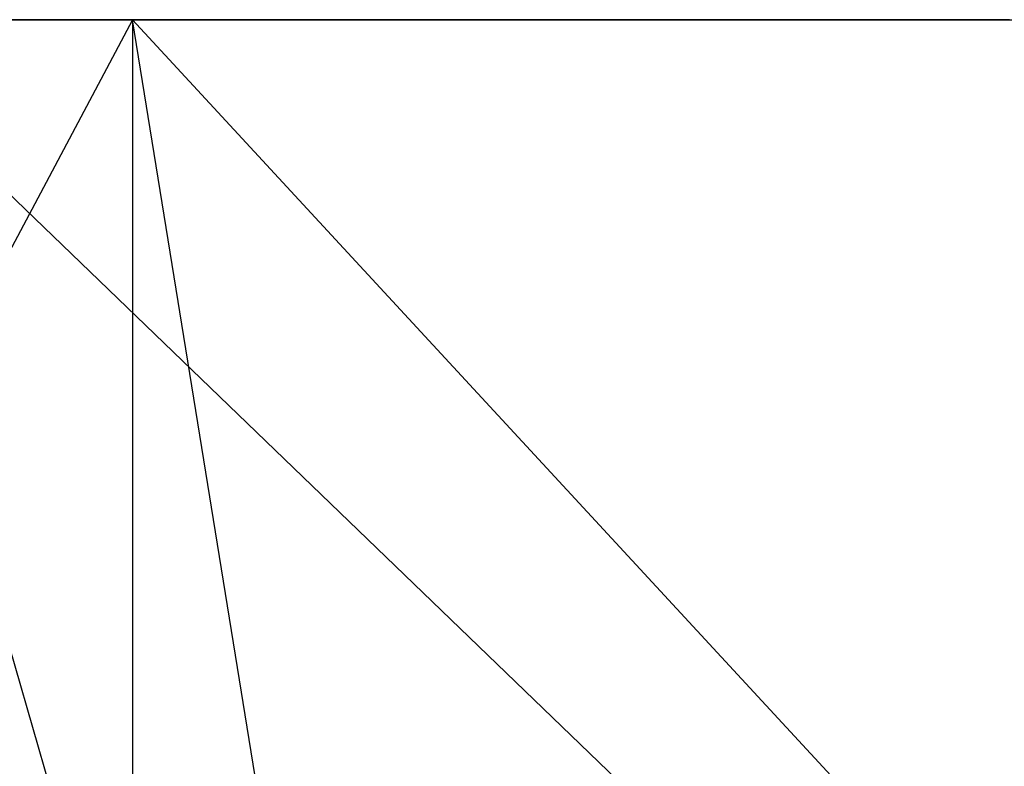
# Model space of a CAD drawing. Extents: x -172 to 172, y -29 to 28.
# Tile 28 of 256: x -150.27 to -144.47, y -12 to -7.6. Entities that reach past the tile are written whole.
import ezdxf

# ---------------------------------------------------------------- set-up
doc = ezdxf.new("R2010")
doc.units = 0
doc.header["$LTSCALE"] = 25.4
doc.layers.get('0').update_dxf_attribs({"linetype": 'CONTINUOUS'})

msp = doc.modelspace()

# ---------------------------------------------------------------- linework, layer by layer
at = {"color": 0}
for p, q in [((-155.8782, -7.5997, -1169.3704), (-149.6012, -7.5997, -1157.3679)), ((-155.8782, -7.5997, -1169.3704), (-149.6012, -7.5997, -1157.3679)), ((-149.6012, -7.5997, -1157.3679), (-153.162, -14.2997, -1163.8925)), ((-149.6012, -7.5997, -1157.3679), (-153.162, -14.2997, -1163.8925)), ((-149.4568, -14.2997, -1329.3832), (-151.393, -7.5997, -1325.9327)), ((-144.4391, -14.2997, -1337.556), (-151.393, -7.5997, -1325.9327)), ((-144.4391, -7.5997, -1337.556), (-151.393, -7.5997, -1325.9327)), ((-144.4391, -14.2997, -1337.556), (-151.393, -7.5997, -1325.9327)), ((-149.4568, -14.2997, -1329.3832), (-151.393, -7.5997, -1325.9327)), ((-144.4391, -7.5997, -1337.556), (-151.393, -7.5997, -1325.9327)), ((-149.6012, -7.5997, -1157.3679), (-142.4017, -7.5997, -1145.8951)), ((-148.515, -14.2997, -1155.5032), (-149.6012, -7.5997, -1157.3679)), ((-149.6012, -7.5997, -1157.3679), (-149.6012, -14.2997, -1157.3679)), ((-149.6012, -7.5997, -1157.3679), (-149.6012, -14.2997, -1157.3679)), ((-143.409, -14.2997, -1147.385), (-149.6012, -7.5997, -1157.3679)), ((-149.6012, -7.5997, -1157.3679), (-142.4017, -7.5997, -1145.8951)), ((-148.515, -14.2997, -1155.5032), (-149.6012, -7.5997, -1157.3679)), ((-143.409, -14.2997, -1147.385), (-149.6012, -7.5997, -1157.3679))]:
    msp.add_line(p, q, dxfattribs=at)

doc.saveas('drawing.dxf')
